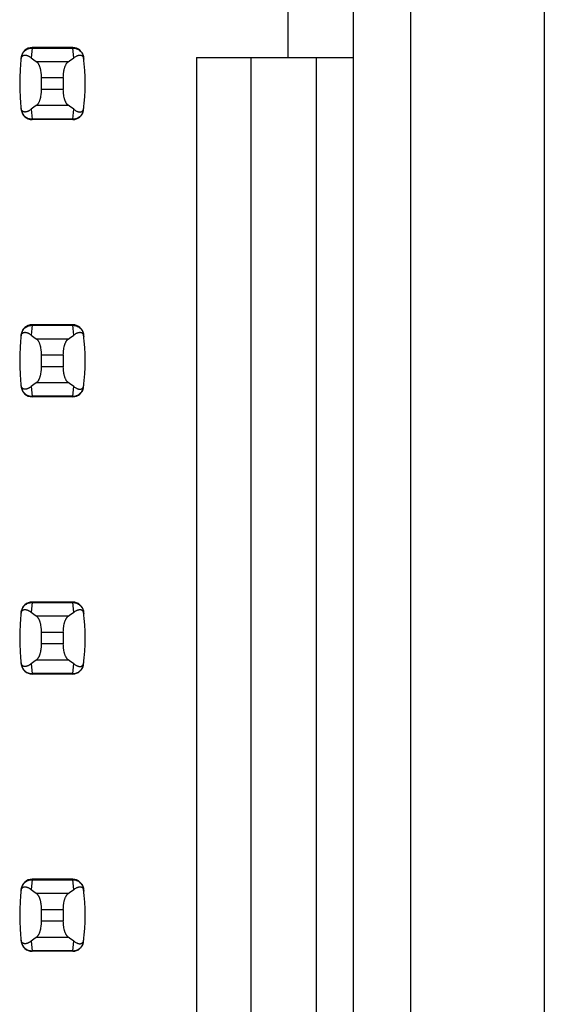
# Model space of a CAD drawing. Header units: inches. Extents: x 0.2 to 16.8, y 0.2 to 10.8.
# Tile 18 of 61: x 4.062 to 4.251, y 4.084 to 4.439. Entities that reach past the tile are written whole.
import ezdxf

# ---------------------------------------------------------------- set-up
doc = ezdxf.new("R2010")
doc.units = ezdxf.units.IN
doc.header["$LTSCALE"] = 0.935
doc.header["$MEASUREMENT"] = 0
doc.layers.get('0').update_dxf_attribs({"linetype": 'CONTINUOUS'})

msp = doc.modelspace()

# ---------------------------------------------------------------- linework, layer by layer
at = {"color": 7, "linetype": 'CONTINUOUS'}
for p, q in [((4.250928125, 8.10521875), (4.250928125, 3.03821875)), ((4.2027312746, 3.7332678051), (4.2027312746, 7.1976496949)), ((4.1821013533, 3.7432678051), (4.1821013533, 7.1881496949)), ((4.1584793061, 4.4251575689), (4.1584793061, 4.4487796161)), ((4.0807638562, 4.428700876), (4.0661160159, 4.428700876)), ((4.0622079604, 4.4252404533), (4.0621993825, 4.4251698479)), ((4.0846804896, 4.4251698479), (4.0846719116, 4.4252404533)), ((4.12540844, 4.4251575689), (4.1821013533, 4.4251575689)), ((4.12540844, 4.4251575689), (4.12540844, 3.8475985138)), ((4.1450934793, 3.8279134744), (4.1450934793, 4.4251575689)), ((4.1687155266, 3.8042914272), (4.1687155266, 4.4251575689)), ((4.0695029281, 4.4135775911), (4.0695029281, 4.4178399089)), ((4.0773769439, 4.4178399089), (4.0773769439, 4.4135775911)), ((4.0621993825, 4.4062476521), (4.0622079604, 4.4061770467)), ((4.0846719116, 4.4061770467), (4.0846804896, 4.4062476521)), ((4.0807638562, 4.402716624), (4.0661160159, 4.402716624)), ((4.0807638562, 4.328700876), (4.0661160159, 4.328700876)), ((4.0622079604, 4.3252404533), (4.0621993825, 4.3251698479)), ((4.0846804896, 4.3251698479), (4.0846719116, 4.3252404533)), ((4.0695029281, 4.3135775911), (4.0695029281, 4.3178399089)), ((4.0773769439, 4.3178399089), (4.0773769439, 4.3135775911)), ((4.0621993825, 4.3062476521), (4.0622079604, 4.3061770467)), ((4.0846719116, 4.3061770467), (4.0846804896, 4.3062476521)), ((4.0807638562, 4.302716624), (4.0661160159, 4.302716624)), ((4.0807638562, 4.228700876), (4.0661160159, 4.228700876)), ((4.0622079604, 4.2252404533), (4.0621993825, 4.2251698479)), ((4.0846804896, 4.2251698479), (4.0846719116, 4.2252404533)), ((4.0695029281, 4.2135775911), (4.0695029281, 4.2178399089)), ((4.0773769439, 4.2178399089), (4.0773769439, 4.2135775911)), ((4.0621993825, 4.2062476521), (4.0622079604, 4.2061770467)), ((4.0846719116, 4.2061770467), (4.0846804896, 4.2062476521)), ((4.0807638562, 4.202716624), (4.0661160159, 4.202716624)), ((4.0807638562, 4.128700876), (4.0661160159, 4.128700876)), ((4.0622079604, 4.1252404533), (4.0621993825, 4.1251698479)), ((4.0846804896, 4.1251698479), (4.0846719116, 4.1252404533)), ((4.0695029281, 4.1135775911), (4.0695029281, 4.1178399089)), ((4.0773769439, 4.1178399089), (4.0773769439, 4.1135775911)), ((4.0621993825, 4.1062476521), (4.0622079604, 4.1061770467)), ((4.0846719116, 4.1061770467), (4.0846804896, 4.1062476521)), ((4.0807638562, 4.102716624), (4.0661160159, 4.102716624))]:
    msp.add_line(p, q, dxfattribs=at)
at = {"color": 9, "linetype": 'CONTINUOUS'}
for p, q in [((4.0661078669, 4.4284996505), (4.0661160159, 4.428700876)), ((4.0807720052, 4.4284996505), (4.0807638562, 4.428700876)), ((4.0661078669, 4.4284996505), (4.0657673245, 4.4249971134)), ((4.0661078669, 4.4284996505), (4.0807720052, 4.4284996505)), ((4.0811125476, 4.4249971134), (4.0807720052, 4.4284996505)), ((4.0791194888, 4.4235441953), (4.0677603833, 4.4235441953)), ((4.0695029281, 4.4178399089), (4.0773769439, 4.4178399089)), ((4.0773769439, 4.4135775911), (4.0695029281, 4.4135775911)), ((4.0677603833, 4.4078733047), (4.0791194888, 4.4078733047)), ((4.0657673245, 4.4064203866), (4.0661078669, 4.4029178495)), ((4.0807720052, 4.4029178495), (4.0811125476, 4.4064203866)), ((4.0807720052, 4.4029178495), (4.0661078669, 4.4029178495)), ((4.0661160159, 4.402716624), (4.0661078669, 4.4029178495)), ((4.0807638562, 4.402716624), (4.0807720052, 4.4029178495)), ((4.0661078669, 4.3284996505), (4.0657673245, 4.3249971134)), ((4.0661078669, 4.3284996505), (4.0661160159, 4.328700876)), ((4.0661078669, 4.3284996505), (4.0807720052, 4.3284996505)), ((4.0807720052, 4.3284996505), (4.0807638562, 4.328700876)), ((4.0811125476, 4.3249971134), (4.0807720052, 4.3284996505)), ((4.0791194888, 4.3235441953), (4.0677603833, 4.3235441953)), ((4.0695029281, 4.3178399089), (4.0773769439, 4.3178399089)), ((4.0773769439, 4.3135775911), (4.0695029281, 4.3135775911)), ((4.0657673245, 4.3064203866), (4.0661078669, 4.3029178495)), ((4.0677603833, 4.3078733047), (4.0791194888, 4.3078733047)), ((4.0807720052, 4.3029178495), (4.0811125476, 4.3064203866)), ((4.0807720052, 4.3029178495), (4.0661078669, 4.3029178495)), ((4.0661160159, 4.302716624), (4.0661078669, 4.3029178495)), ((4.0807638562, 4.302716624), (4.0807720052, 4.3029178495)), ((4.0661078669, 4.2284996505), (4.0657673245, 4.2249971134)), ((4.0661078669, 4.2284996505), (4.0661160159, 4.228700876)), ((4.0661078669, 4.2284996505), (4.0807720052, 4.2284996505)), ((4.0807720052, 4.2284996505), (4.0807638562, 4.228700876)), ((4.0811125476, 4.2249971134), (4.0807720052, 4.2284996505)), ((4.0791194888, 4.2235441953), (4.0677603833, 4.2235441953)), ((4.0695029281, 4.2178399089), (4.0773769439, 4.2178399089)), ((4.0773769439, 4.2135775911), (4.0695029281, 4.2135775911)), ((4.0657673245, 4.2064203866), (4.0661078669, 4.2029178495)), ((4.0677603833, 4.2078733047), (4.0791194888, 4.2078733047)), ((4.0807720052, 4.2029178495), (4.0811125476, 4.2064203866)), ((4.0807720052, 4.2029178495), (4.0661078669, 4.2029178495)), ((4.0661160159, 4.202716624), (4.0661078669, 4.2029178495)), ((4.0807638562, 4.202716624), (4.0807720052, 4.2029178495)), ((4.0661078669, 4.1284996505), (4.0657673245, 4.1249971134)), ((4.0661078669, 4.1284996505), (4.0661160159, 4.128700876)), ((4.0661078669, 4.1284996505), (4.0807720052, 4.1284996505)), ((4.0807720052, 4.1284996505), (4.0807638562, 4.128700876)), ((4.0811125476, 4.1249971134), (4.0807720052, 4.1284996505)), ((4.0791194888, 4.1235441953), (4.0677603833, 4.1235441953)), ((4.0695029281, 4.1178399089), (4.0773769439, 4.1178399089)), ((4.0773769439, 4.1135775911), (4.0695029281, 4.1135775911)), ((4.0657673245, 4.1064203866), (4.0661078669, 4.1029178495)), ((4.0677603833, 4.1078733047), (4.0791194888, 4.1078733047)), ((4.0807720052, 4.1029178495), (4.0811125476, 4.1064203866)), ((4.0807720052, 4.1029178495), (4.0661078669, 4.1029178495)), ((4.0661160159, 4.102716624), (4.0661078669, 4.1029178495)), ((4.0807638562, 4.102716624), (4.0807720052, 4.1029178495))]:
    msp.add_line(p, q, dxfattribs=at)
at = {"color": 7, "linetype": 'CONTINUOUS'}
for centre, radius, start, end in [((4.0661160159, 4.4247638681), 0.0039370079, 90, 173.0471431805), ((4.0807638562, 4.4247638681), 0.0039370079, 6.9528568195, 90), ((4.1403690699, 4.41570875), 0.0787401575, 173.0988974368, 186.9011025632), ((4.0065108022, 4.41570875), 0.0787401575, 353.0988974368, 6.9011025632), ((4.0661160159, 4.4066536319), 0.0039370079, 186.9528568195, 270), ((4.0807638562, 4.4066536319), 0.0039370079, 270, 353.0471431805), ((4.0661160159, 4.3247638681), 0.0039370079, 90, 173.0471431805), ((4.0807638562, 4.3247638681), 0.0039370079, 6.9528568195, 90), ((4.1403690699, 4.31570875), 0.0787401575, 173.0988974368, 186.9011025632), ((4.0065108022, 4.31570875), 0.0787401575, 353.0988974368, 6.9011025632), ((4.0661160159, 4.3066536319), 0.0039370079, 186.9528568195, 270), ((4.0807638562, 4.3066536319), 0.0039370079, 270, 353.0471431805), ((4.0661160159, 4.2247638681), 0.0039370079, 90, 173.0471431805), ((4.0807638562, 4.2247638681), 0.0039370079, 6.9528568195, 90), ((4.1403690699, 4.21570875), 0.0787401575, 173.0988974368, 186.9011025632), ((4.0065108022, 4.21570875), 0.0787401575, 353.0988974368, 6.9011025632), ((4.0661160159, 4.2066536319), 0.0039370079, 186.9528568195, 270), ((4.0807638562, 4.2066536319), 0.0039370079, 270, 353.0471431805), ((4.0661160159, 4.1247638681), 0.0039370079, 90, 173.0471431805), ((4.0807638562, 4.1247638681), 0.0039370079, 6.9528568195, 90), ((4.1403690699, 4.11570875), 0.0787401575, 173.0988974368, 186.9011025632), ((4.0065108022, 4.11570875), 0.0787401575, 353.0988974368, 6.9011025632), ((4.0661160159, 4.1066536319), 0.0039370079, 186.9528568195, 270), ((4.0807638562, 4.1066536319), 0.0039370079, 270, 353.0471431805)]:
    msp.add_arc(centre, radius, start, end, dxfattribs=at)
for centre, major_axis, start_param, end_param in [((4.2515085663, 4.4424658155), (0.1968503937, 0), -2.8040324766, -2.7746840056), ((3.8953713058, 4.4424658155), (0.1968503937, 0), -0.366908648, -0.337560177), ((4.2515085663, 4.3889516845), (0.1968503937, -0), 2.7746840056, 2.8040324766), ((3.8953713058, 4.3889516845), (0.1968503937, -0), 0.3375601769, 0.366908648), ((4.2515085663, 4.3424658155), (0.1968503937, 0), -2.8040324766, -2.7746840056), ((3.8953713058, 4.3424658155), (0.1968503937, 0), -0.366908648, -0.337560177), ((4.2515085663, 4.2889516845), (0.1968503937, -0), 2.7746840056, 2.8040324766), ((3.8953713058, 4.2889516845), (0.1968503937, -0), 0.3375601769, 0.366908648), ((4.2515085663, 4.2424658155), (0.1968503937, 0), -2.8040324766, -2.7746840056), ((3.8953713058, 4.2424658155), (0.1968503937, 0), -0.366908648, -0.337560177), ((4.2515085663, 4.1889516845), (0.1968503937, -0), 2.7746840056, 2.8040324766), ((3.8953713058, 4.1889516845), (0.1968503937, -0), 0.3375601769, 0.366908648), ((4.2515085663, 4.1424658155), (0.1968503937, 0), -2.8040324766, -2.7746840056), ((3.8953713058, 4.1424658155), (0.1968503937, 0), -0.366908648, -0.337560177), ((4.2515085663, 4.0889516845), (0.1968503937, -0), 2.7746840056, 2.8040324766), ((3.8953713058, 4.0889516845), (0.1968503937, -0), 0.3375601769, 0.366908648)]:
    msp.add_ellipse(centre, major_axis=major_axis, ratio=0.2679491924, start_param=start_param, end_param=end_param, dxfattribs=at)
for points, knots in [([(4.0621152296, 4.4244465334), (4.0621281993, 4.4245586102), (4.0621621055, 4.4247626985), (4.0622587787, 4.4250976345), (4.0623872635, 4.4253637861), (4.062539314, 4.4255617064), (4.0626474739, 4.425670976), (4.062757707, 4.4257581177), (4.0629035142, 4.4258480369), (4.0630926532, 4.4259255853), (4.0633266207, 4.4259715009), (4.063562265, 4.4259788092), (4.063799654, 4.4259554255), (4.0640391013, 4.4259060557), (4.0642806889, 4.4258337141), (4.0645243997, 4.4257404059), (4.0647701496, 4.4256275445), (4.0650178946, 4.425496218), (4.0653568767, 4.4252936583), (4.0656043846, 4.4251207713), (4.0657673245, 4.4249971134)], [0, 0, 0, 0, 0.0706080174, 0.1290951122, 0.2179133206, 0.2532979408, 0.2849113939, 0.3138853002, 0.3410241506, 0.3919190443, 0.4408052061, 0.4894747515, 0.5389427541, 0.5897605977, 0.6422458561, 0.696596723, 0.7529452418, 0.8113824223, 0.8719884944, 1, 1, 1, 1]), ([(4.0811125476, 4.4249971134), (4.0812755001, 4.4251207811), (4.0815995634, 4.4253471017), (4.0820218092, 4.4255871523), (4.0823555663, 4.425740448), (4.0825992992, 4.4258337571), (4.0828409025, 4.4259061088), (4.0830803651, 4.425955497), (4.0833177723, 4.4259788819), (4.0835534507, 4.4259715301), (4.0837874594, 4.4259253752), (4.0839765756, 4.4258474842), (4.0841223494, 4.425757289), (4.0842325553, 4.4256699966), (4.0843406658, 4.42556074), (4.0844926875, 4.4253634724), (4.0846217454, 4.4250982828), (4.0847186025, 4.4247635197), (4.0847520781, 4.4245590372), (4.0847646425, 4.4244465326)], [0, 0, 0, 0, 0.1280284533, 0.2470469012, 0.3034021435, 0.3577597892, 0.4102519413, 0.4610765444, 0.5105505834, 0.5592265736, 0.6081269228, 0.6590555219, 0.6862185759, 0.7152146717, 0.7468335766, 0.7821728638, 0.8707184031, 0.9291508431, 1, 1, 1, 1]), ([(4.0695029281, 4.4178399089), (4.0695029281, 4.4181703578), (4.0694859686, 4.418663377), (4.0694290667, 4.4193127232), (4.0693520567, 4.4199330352), (4.0692445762, 4.4205299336), (4.0691057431, 4.4210964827), (4.0689912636, 4.4214887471), (4.0688655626, 4.4218545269), (4.0687298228, 4.4221919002), (4.0685852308, 4.4224992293), (4.0684329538, 4.4227751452), (4.0682741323, 4.4230185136), (4.0681097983, 4.4232284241), (4.0679409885, 4.4234040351), (4.0678208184, 4.4235020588), (4.0677603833, 4.4235441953)], [0, 0, 0, 0, 0.1617303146, 0.2411813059, 0.3189715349, 0.4676101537, 0.537658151, 0.6043887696, 0.6675327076, 0.7268809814, 0.782284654, 0.8336619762, 0.8810002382, 0.924368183, 0.9639419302, 1, 1, 1, 1]), ([(4.0773769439, 4.4178399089), (4.0773769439, 4.4181703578), (4.0773939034, 4.418663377), (4.0774508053, 4.4193127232), (4.0775278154, 4.4199330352), (4.0776352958, 4.4205299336), (4.077774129, 4.4210964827), (4.0778886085, 4.4214887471), (4.0780143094, 4.4218545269), (4.0781500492, 4.4221919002), (4.0782946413, 4.4224992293), (4.0784469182, 4.4227751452), (4.0786057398, 4.4230185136), (4.0787700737, 4.4232284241), (4.0789388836, 4.4234040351), (4.0790590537, 4.4235020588), (4.0791194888, 4.4235441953)], [0, 0, 0, 0, 0.1617303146, 0.2411813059, 0.3189715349, 0.4676101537, 0.537658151, 0.6043887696, 0.6675327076, 0.7268809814, 0.782284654, 0.8336619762, 0.8810002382, 0.924368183, 0.9639419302, 1, 1, 1, 1]), ([(4.0677603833, 4.4078733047), (4.0678208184, 4.4079154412), (4.0679409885, 4.4080134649), (4.0681097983, 4.4081890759), (4.0682741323, 4.4083989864), (4.0684329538, 4.4086423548), (4.0685852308, 4.4089182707), (4.0687298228, 4.4092255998), (4.0688655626, 4.4095629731), (4.0689912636, 4.4099287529), (4.0691057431, 4.4103210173), (4.0692445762, 4.4108875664), (4.0693520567, 4.4114844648), (4.0694290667, 4.4121047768), (4.0694859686, 4.412754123), (4.0695029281, 4.4132471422), (4.0695029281, 4.4135775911)], [0, 0, 0, 0, 0.0360580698, 0.075631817, 0.1189997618, 0.1663380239, 0.2177153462, 0.2731190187, 0.3324672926, 0.3956112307, 0.4623418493, 0.5323898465, 0.6810284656, 0.7588186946, 0.8382696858, 1, 1, 1, 1]), ([(4.0791194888, 4.4078733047), (4.0790590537, 4.4079154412), (4.0789388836, 4.4080134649), (4.0787700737, 4.4081890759), (4.0786057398, 4.4083989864), (4.0784469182, 4.4086423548), (4.0782946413, 4.4089182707), (4.0781500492, 4.4092255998), (4.0780143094, 4.4095629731), (4.0778886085, 4.4099287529), (4.077774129, 4.4103210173), (4.0776352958, 4.4108875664), (4.0775278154, 4.4114844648), (4.0774508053, 4.4121047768), (4.0773939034, 4.412754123), (4.0773769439, 4.4132471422), (4.0773769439, 4.4135775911)], [0, 0, 0, 0, 0.0360580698, 0.075631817, 0.1189997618, 0.1663380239, 0.2177153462, 0.2731190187, 0.3324672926, 0.3956112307, 0.4623418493, 0.5323898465, 0.6810284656, 0.7588186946, 0.8382696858, 1, 1, 1, 1]), ([(4.0657673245, 4.4064203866), (4.0656043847, 4.4062967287), (4.0653568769, 4.4061238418), (4.0650178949, 4.4059212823), (4.0647701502, 4.4057899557), (4.0645244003, 4.4056770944), (4.0642806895, 4.4055837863), (4.0640391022, 4.4055114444), (4.0637996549, 4.4054620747), (4.0635622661, 4.4054386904), (4.0633266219, 4.4054459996), (4.0630926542, 4.4054919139), (4.0629035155, 4.4055694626), (4.0627577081, 4.4056593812), (4.0626474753, 4.4057465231), (4.0625393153, 4.4058557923), (4.0623872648, 4.406053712), (4.0622587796, 4.4063198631), (4.0621621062, 4.4066547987), (4.0621281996, 4.4068588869), (4.0621152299, 4.4069709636)], [0, 0, 0, 0, 0.1280115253, 0.1886175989, 0.2470548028, 0.3034033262, 0.3577542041, 0.4102394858, 0.4610573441, 0.5105253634, 0.559194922, 0.608081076, 0.6589759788, 0.6861148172, 0.7150887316, 0.7467021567, 0.7820867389, 0.8709048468, 0.9293919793, 1, 1, 1, 1]), ([(4.0811125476, 4.4064203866), (4.081275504, 4.4062967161), (4.0815995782, 4.4060703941), (4.0820218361, 4.4058303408), (4.0823556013, 4.4056770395), (4.08259934, 4.4055837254), (4.0828409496, 4.405511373), (4.0830804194, 4.4054619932), (4.0833178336, 4.4054386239), (4.0835535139, 4.4054459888), (4.0837875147, 4.4054921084), (4.0839766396, 4.4055698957), (4.0841224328, 4.4056599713), (4.0842326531, 4.4057471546), (4.0843407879, 4.4058563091), (4.0844928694, 4.4060535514), (4.0846218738, 4.4063188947), (4.0847186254, 4.40665384), (4.084752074, 4.4068584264), (4.0847646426, 4.4069709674)], [0, 0, 0, 0, 0.1280244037, 0.2470392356, 0.3033929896, 0.3577492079, 0.4102397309, 0.4610624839, 0.5105347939, 0.5592093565, 0.6081067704, 0.6590250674, 0.6861777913, 0.7151598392, 0.746762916, 0.7820914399, 0.8706624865, 0.9291317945, 1, 1, 1, 1]), ([(4.0621152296, 4.3244465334), (4.0621281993, 4.3245586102), (4.0621621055, 4.3247626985), (4.0622587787, 4.3250976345), (4.0623872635, 4.3253637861), (4.062539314, 4.3255617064), (4.0626474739, 4.325670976), (4.062757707, 4.3257581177), (4.0629035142, 4.3258480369), (4.0630926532, 4.3259255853), (4.0633266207, 4.3259715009), (4.063562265, 4.3259788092), (4.063799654, 4.3259554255), (4.0640391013, 4.3259060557), (4.0642806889, 4.3258337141), (4.0645243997, 4.3257404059), (4.0647701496, 4.3256275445), (4.0650178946, 4.325496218), (4.0653568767, 4.3252936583), (4.0656043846, 4.3251207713), (4.0657673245, 4.3249971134)], [0, 0, 0, 0, 0.0706080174, 0.1290951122, 0.2179133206, 0.2532979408, 0.2849113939, 0.3138853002, 0.3410241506, 0.3919190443, 0.4408052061, 0.4894747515, 0.5389427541, 0.5897605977, 0.6422458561, 0.696596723, 0.7529452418, 0.8113824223, 0.8719884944, 1, 1, 1, 1]), ([(4.0811125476, 4.3249971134), (4.0812755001, 4.3251207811), (4.0815995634, 4.3253471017), (4.0820218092, 4.3255871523), (4.0823555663, 4.325740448), (4.0825992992, 4.3258337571), (4.0828409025, 4.3259061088), (4.0830803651, 4.325955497), (4.0833177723, 4.3259788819), (4.0835534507, 4.3259715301), (4.0837874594, 4.3259253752), (4.0839765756, 4.3258474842), (4.0841223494, 4.325757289), (4.0842325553, 4.3256699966), (4.0843406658, 4.32556074), (4.0844926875, 4.3253634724), (4.0846217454, 4.3250982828), (4.0847186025, 4.3247635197), (4.0847520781, 4.3245590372), (4.0847646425, 4.3244465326)], [0, 0, 0, 0, 0.1280284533, 0.2470469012, 0.3034021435, 0.3577597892, 0.4102519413, 0.4610765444, 0.5105505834, 0.5592265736, 0.6081269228, 0.6590555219, 0.6862185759, 0.7152146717, 0.7468335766, 0.7821728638, 0.8707184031, 0.9291508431, 1, 1, 1, 1]), ([(4.0695029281, 4.3178399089), (4.0695029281, 4.3181703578), (4.0694859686, 4.318663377), (4.0694290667, 4.3193127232), (4.0693520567, 4.3199330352), (4.0692445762, 4.3205299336), (4.0691057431, 4.3210964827), (4.0689912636, 4.3214887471), (4.0688655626, 4.3218545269), (4.0687298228, 4.3221919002), (4.0685852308, 4.3224992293), (4.0684329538, 4.3227751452), (4.0682741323, 4.3230185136), (4.0681097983, 4.3232284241), (4.0679409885, 4.3234040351), (4.0678208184, 4.3235020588), (4.0677603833, 4.3235441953)], [0, 0, 0, 0, 0.1617303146, 0.2411813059, 0.3189715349, 0.4676101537, 0.537658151, 0.6043887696, 0.6675327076, 0.7268809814, 0.782284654, 0.8336619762, 0.8810002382, 0.924368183, 0.9639419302, 1, 1, 1, 1]), ([(4.0773769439, 4.3178399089), (4.0773769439, 4.3181703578), (4.0773939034, 4.318663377), (4.0774508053, 4.3193127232), (4.0775278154, 4.3199330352), (4.0776352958, 4.3205299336), (4.077774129, 4.3210964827), (4.0778886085, 4.3214887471), (4.0780143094, 4.3218545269), (4.0781500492, 4.3221919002), (4.0782946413, 4.3224992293), (4.0784469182, 4.3227751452), (4.0786057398, 4.3230185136), (4.0787700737, 4.3232284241), (4.0789388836, 4.3234040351), (4.0790590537, 4.3235020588), (4.0791194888, 4.3235441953)], [0, 0, 0, 0, 0.1617303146, 0.2411813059, 0.3189715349, 0.4676101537, 0.537658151, 0.6043887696, 0.6675327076, 0.7268809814, 0.782284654, 0.8336619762, 0.8810002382, 0.924368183, 0.9639419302, 1, 1, 1, 1]), ([(4.0677603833, 4.3078733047), (4.0678208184, 4.3079154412), (4.0679409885, 4.3080134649), (4.0681097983, 4.3081890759), (4.0682741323, 4.3083989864), (4.0684329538, 4.3086423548), (4.0685852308, 4.3089182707), (4.0687298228, 4.3092255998), (4.0688655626, 4.3095629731), (4.0689912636, 4.3099287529), (4.0691057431, 4.3103210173), (4.0692445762, 4.3108875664), (4.0693520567, 4.3114844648), (4.0694290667, 4.3121047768), (4.0694859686, 4.312754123), (4.0695029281, 4.3132471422), (4.0695029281, 4.3135775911)], [0, 0, 0, 0, 0.0360580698, 0.075631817, 0.1189997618, 0.1663380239, 0.2177153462, 0.2731190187, 0.3324672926, 0.3956112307, 0.4623418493, 0.5323898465, 0.6810284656, 0.7588186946, 0.8382696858, 1, 1, 1, 1]), ([(4.0791194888, 4.3078733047), (4.0790590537, 4.3079154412), (4.0789388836, 4.3080134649), (4.0787700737, 4.3081890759), (4.0786057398, 4.3083989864), (4.0784469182, 4.3086423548), (4.0782946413, 4.3089182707), (4.0781500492, 4.3092255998), (4.0780143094, 4.3095629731), (4.0778886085, 4.3099287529), (4.077774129, 4.3103210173), (4.0776352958, 4.3108875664), (4.0775278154, 4.3114844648), (4.0774508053, 4.3121047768), (4.0773939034, 4.312754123), (4.0773769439, 4.3132471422), (4.0773769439, 4.3135775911)], [0, 0, 0, 0, 0.0360580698, 0.075631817, 0.1189997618, 0.1663380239, 0.2177153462, 0.2731190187, 0.3324672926, 0.3956112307, 0.4623418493, 0.5323898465, 0.6810284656, 0.7588186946, 0.8382696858, 1, 1, 1, 1]), ([(4.0657673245, 4.3064203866), (4.0656043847, 4.3062967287), (4.0653568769, 4.3061238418), (4.0650178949, 4.3059212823), (4.0647701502, 4.3057899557), (4.0645244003, 4.3056770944), (4.0642806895, 4.3055837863), (4.0640391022, 4.3055114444), (4.0637996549, 4.3054620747), (4.0635622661, 4.3054386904), (4.0633266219, 4.3054459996), (4.0630926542, 4.3054919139), (4.0629035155, 4.3055694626), (4.0627577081, 4.3056593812), (4.0626474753, 4.3057465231), (4.0625393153, 4.3058557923), (4.0623872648, 4.306053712), (4.0622587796, 4.3063198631), (4.0621621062, 4.3066547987), (4.0621281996, 4.3068588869), (4.0621152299, 4.3069709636)], [0, 0, 0, 0, 0.1280115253, 0.1886175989, 0.2470548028, 0.3034033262, 0.3577542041, 0.4102394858, 0.4610573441, 0.5105253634, 0.559194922, 0.608081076, 0.6589759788, 0.6861148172, 0.7150887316, 0.7467021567, 0.7820867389, 0.8709048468, 0.9293919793, 1, 1, 1, 1]), ([(4.0811125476, 4.3064203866), (4.081275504, 4.3062967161), (4.0815995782, 4.3060703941), (4.0820218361, 4.3058303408), (4.0823556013, 4.3056770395), (4.08259934, 4.3055837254), (4.0828409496, 4.305511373), (4.0830804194, 4.3054619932), (4.0833178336, 4.3054386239), (4.0835535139, 4.3054459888), (4.0837875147, 4.3054921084), (4.0839766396, 4.3055698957), (4.0841224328, 4.3056599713), (4.0842326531, 4.3057471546), (4.0843407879, 4.3058563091), (4.0844928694, 4.3060535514), (4.0846218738, 4.3063188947), (4.0847186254, 4.30665384), (4.084752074, 4.3068584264), (4.0847646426, 4.3069709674)], [0, 0, 0, 0, 0.1280244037, 0.2470392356, 0.3033929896, 0.3577492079, 0.4102397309, 0.4610624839, 0.5105347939, 0.5592093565, 0.6081067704, 0.6590250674, 0.6861777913, 0.7151598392, 0.746762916, 0.7820914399, 0.8706624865, 0.9291317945, 1, 1, 1, 1]), ([(4.0621152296, 4.2244465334), (4.0621281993, 4.2245586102), (4.0621621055, 4.2247626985), (4.0622587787, 4.2250976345), (4.0623872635, 4.2253637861), (4.062539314, 4.2255617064), (4.0626474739, 4.225670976), (4.062757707, 4.2257581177), (4.0629035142, 4.2258480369), (4.0630926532, 4.2259255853), (4.0633266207, 4.2259715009), (4.063562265, 4.2259788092), (4.063799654, 4.2259554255), (4.0640391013, 4.2259060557), (4.0642806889, 4.2258337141), (4.0645243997, 4.2257404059), (4.0647701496, 4.2256275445), (4.0650178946, 4.225496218), (4.0653568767, 4.2252936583), (4.0656043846, 4.2251207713), (4.0657673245, 4.2249971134)], [0, 0, 0, 0, 0.0706080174, 0.1290951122, 0.2179133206, 0.2532979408, 0.2849113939, 0.3138853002, 0.3410241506, 0.3919190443, 0.4408052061, 0.4894747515, 0.5389427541, 0.5897605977, 0.6422458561, 0.696596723, 0.7529452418, 0.8113824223, 0.8719884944, 1, 1, 1, 1]), ([(4.0695029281, 4.2178399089), (4.0695029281, 4.2181703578), (4.0694859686, 4.218663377), (4.0694290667, 4.2193127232), (4.0693520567, 4.2199330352), (4.0692445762, 4.2205299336), (4.0691057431, 4.2210964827), (4.0689912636, 4.2214887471), (4.0688655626, 4.2218545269), (4.0687298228, 4.2221919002), (4.0685852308, 4.2224992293), (4.0684329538, 4.2227751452), (4.0682741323, 4.2230185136), (4.0681097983, 4.2232284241), (4.0679409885, 4.2234040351), (4.0678208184, 4.2235020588), (4.0677603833, 4.2235441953)], [0, 0, 0, 0, 0.1617303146, 0.2411813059, 0.3189715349, 0.4676101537, 0.537658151, 0.6043887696, 0.6675327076, 0.7268809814, 0.782284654, 0.8336619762, 0.8810002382, 0.924368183, 0.9639419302, 1, 1, 1, 1]), ([(4.0773769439, 4.2178399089), (4.0773769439, 4.2181703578), (4.0773939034, 4.218663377), (4.0774508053, 4.2193127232), (4.0775278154, 4.2199330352), (4.0776352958, 4.2205299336), (4.077774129, 4.2210964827), (4.0778886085, 4.2214887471), (4.0780143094, 4.2218545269), (4.0781500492, 4.2221919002), (4.0782946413, 4.2224992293), (4.0784469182, 4.2227751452), (4.0786057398, 4.2230185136), (4.0787700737, 4.2232284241), (4.0789388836, 4.2234040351), (4.0790590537, 4.2235020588), (4.0791194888, 4.2235441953)], [0, 0, 0, 0, 0.1617303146, 0.2411813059, 0.3189715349, 0.4676101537, 0.537658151, 0.6043887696, 0.6675327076, 0.7268809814, 0.782284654, 0.8336619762, 0.8810002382, 0.924368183, 0.9639419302, 1, 1, 1, 1]), ([(4.0811125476, 4.2249971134), (4.0812755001, 4.2251207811), (4.0815995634, 4.2253471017), (4.0820218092, 4.2255871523), (4.0823555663, 4.225740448), (4.0825992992, 4.2258337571), (4.0828409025, 4.2259061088), (4.0830803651, 4.225955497), (4.0833177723, 4.2259788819), (4.0835534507, 4.2259715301), (4.0837874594, 4.2259253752), (4.0839765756, 4.2258474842), (4.0841223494, 4.225757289), (4.0842325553, 4.2256699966), (4.0843406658, 4.22556074), (4.0844926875, 4.2253634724), (4.0846217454, 4.2250982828), (4.0847186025, 4.2247635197), (4.0847520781, 4.2245590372), (4.0847646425, 4.2244465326)], [0, 0, 0, 0, 0.1280284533, 0.2470469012, 0.3034021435, 0.3577597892, 0.4102519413, 0.4610765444, 0.5105505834, 0.5592265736, 0.6081269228, 0.6590555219, 0.6862185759, 0.7152146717, 0.7468335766, 0.7821728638, 0.8707184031, 0.9291508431, 1, 1, 1, 1]), ([(4.0677603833, 4.2078733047), (4.0678208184, 4.2079154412), (4.0679409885, 4.2080134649), (4.0681097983, 4.2081890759), (4.0682741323, 4.2083989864), (4.0684329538, 4.2086423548), (4.0685852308, 4.2089182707), (4.0687298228, 4.2092255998), (4.0688655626, 4.2095629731), (4.0689912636, 4.2099287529), (4.0691057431, 4.2103210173), (4.0692445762, 4.2108875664), (4.0693520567, 4.2114844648), (4.0694290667, 4.2121047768), (4.0694859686, 4.212754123), (4.0695029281, 4.2132471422), (4.0695029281, 4.2135775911)], [0, 0, 0, 0, 0.0360580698, 0.075631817, 0.1189997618, 0.1663380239, 0.2177153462, 0.2731190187, 0.3324672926, 0.3956112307, 0.4623418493, 0.5323898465, 0.6810284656, 0.7588186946, 0.8382696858, 1, 1, 1, 1]), ([(4.0791194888, 4.2078733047), (4.0790590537, 4.2079154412), (4.0789388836, 4.2080134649), (4.0787700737, 4.2081890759), (4.0786057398, 4.2083989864), (4.0784469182, 4.2086423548), (4.0782946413, 4.2089182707), (4.0781500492, 4.2092255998), (4.0780143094, 4.2095629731), (4.0778886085, 4.2099287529), (4.077774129, 4.2103210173), (4.0776352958, 4.2108875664), (4.0775278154, 4.2114844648), (4.0774508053, 4.2121047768), (4.0773939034, 4.212754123), (4.0773769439, 4.2132471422), (4.0773769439, 4.2135775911)], [0, 0, 0, 0, 0.0360580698, 0.075631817, 0.1189997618, 0.1663380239, 0.2177153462, 0.2731190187, 0.3324672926, 0.3956112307, 0.4623418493, 0.5323898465, 0.6810284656, 0.7588186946, 0.8382696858, 1, 1, 1, 1]), ([(4.0657673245, 4.2064203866), (4.0656043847, 4.2062967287), (4.0653568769, 4.2061238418), (4.0650178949, 4.2059212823), (4.0647701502, 4.2057899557), (4.0645244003, 4.2056770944), (4.0642806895, 4.2055837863), (4.0640391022, 4.2055114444), (4.0637996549, 4.2054620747), (4.0635622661, 4.2054386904), (4.0633266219, 4.2054459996), (4.0630926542, 4.2054919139), (4.0629035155, 4.2055694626), (4.0627577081, 4.2056593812), (4.0626474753, 4.2057465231), (4.0625393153, 4.2058557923), (4.0623872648, 4.206053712), (4.0622587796, 4.2063198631), (4.0621621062, 4.2066547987), (4.0621281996, 4.2068588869), (4.0621152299, 4.2069709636)], [0, 0, 0, 0, 0.1280115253, 0.1886175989, 0.2470548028, 0.3034033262, 0.3577542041, 0.4102394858, 0.4610573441, 0.5105253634, 0.559194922, 0.608081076, 0.6589759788, 0.6861148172, 0.7150887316, 0.7467021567, 0.7820867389, 0.8709048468, 0.9293919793, 1, 1, 1, 1]), ([(4.0811125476, 4.2064203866), (4.081275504, 4.2062967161), (4.0815995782, 4.2060703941), (4.0820218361, 4.2058303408), (4.0823556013, 4.2056770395), (4.08259934, 4.2055837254), (4.0828409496, 4.205511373), (4.0830804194, 4.2054619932), (4.0833178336, 4.2054386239), (4.0835535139, 4.2054459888), (4.0837875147, 4.2054921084), (4.0839766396, 4.2055698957), (4.0841224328, 4.2056599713), (4.0842326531, 4.2057471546), (4.0843407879, 4.2058563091), (4.0844928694, 4.2060535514), (4.0846218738, 4.2063188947), (4.0847186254, 4.20665384), (4.084752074, 4.2068584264), (4.0847646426, 4.2069709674)], [0, 0, 0, 0, 0.1280244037, 0.2470392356, 0.3033929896, 0.3577492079, 0.4102397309, 0.4610624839, 0.5105347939, 0.5592093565, 0.6081067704, 0.6590250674, 0.6861777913, 0.7151598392, 0.746762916, 0.7820914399, 0.8706624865, 0.9291317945, 1, 1, 1, 1]), ([(4.0621152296, 4.1244465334), (4.0621281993, 4.1245586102), (4.0621621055, 4.1247626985), (4.0622587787, 4.1250976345), (4.0623872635, 4.1253637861), (4.062539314, 4.1255617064), (4.0626474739, 4.125670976), (4.062757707, 4.1257581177), (4.0629035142, 4.1258480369), (4.0630926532, 4.1259255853), (4.0633266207, 4.1259715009), (4.063562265, 4.1259788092), (4.063799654, 4.1259554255), (4.0640391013, 4.1259060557), (4.0642806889, 4.1258337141), (4.0645243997, 4.1257404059), (4.0647701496, 4.1256275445), (4.0650178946, 4.125496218), (4.0653568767, 4.1252936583), (4.0656043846, 4.1251207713), (4.0657673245, 4.1249971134)], [0, 0, 0, 0, 0.0706080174, 0.1290951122, 0.2179133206, 0.2532979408, 0.2849113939, 0.3138853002, 0.3410241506, 0.3919190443, 0.4408052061, 0.4894747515, 0.5389427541, 0.5897605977, 0.6422458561, 0.696596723, 0.7529452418, 0.8113824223, 0.8719884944, 1, 1, 1, 1]), ([(4.0695029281, 4.1178399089), (4.0695029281, 4.1181703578), (4.0694859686, 4.118663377), (4.0694290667, 4.1193127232), (4.0693520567, 4.1199330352), (4.0692445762, 4.1205299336), (4.0691057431, 4.1210964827), (4.0689912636, 4.1214887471), (4.0688655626, 4.1218545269), (4.0687298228, 4.1221919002), (4.0685852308, 4.1224992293), (4.0684329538, 4.1227751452), (4.0682741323, 4.1230185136), (4.0681097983, 4.1232284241), (4.0679409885, 4.1234040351), (4.0678208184, 4.1235020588), (4.0677603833, 4.1235441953)], [0, 0, 0, 0, 0.1617303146, 0.2411813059, 0.3189715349, 0.4676101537, 0.537658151, 0.6043887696, 0.6675327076, 0.7268809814, 0.782284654, 0.8336619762, 0.8810002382, 0.924368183, 0.9639419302, 1, 1, 1, 1]), ([(4.0773769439, 4.1178399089), (4.0773769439, 4.1181703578), (4.0773939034, 4.118663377), (4.0774508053, 4.1193127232), (4.0775278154, 4.1199330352), (4.0776352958, 4.1205299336), (4.077774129, 4.1210964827), (4.0778886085, 4.1214887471), (4.0780143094, 4.1218545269), (4.0781500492, 4.1221919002), (4.0782946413, 4.1224992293), (4.0784469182, 4.1227751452), (4.0786057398, 4.1230185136), (4.0787700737, 4.1232284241), (4.0789388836, 4.1234040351), (4.0790590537, 4.1235020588), (4.0791194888, 4.1235441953)], [0, 0, 0, 0, 0.1617303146, 0.2411813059, 0.3189715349, 0.4676101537, 0.537658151, 0.6043887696, 0.6675327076, 0.7268809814, 0.782284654, 0.8336619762, 0.8810002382, 0.924368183, 0.9639419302, 1, 1, 1, 1]), ([(4.0811125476, 4.1249971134), (4.0812755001, 4.1251207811), (4.0815995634, 4.1253471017), (4.0820218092, 4.1255871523), (4.0823555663, 4.125740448), (4.0825992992, 4.1258337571), (4.0828409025, 4.1259061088), (4.0830803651, 4.125955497), (4.0833177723, 4.1259788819), (4.0835534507, 4.1259715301), (4.0837874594, 4.1259253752), (4.0839765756, 4.1258474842), (4.0841223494, 4.125757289), (4.0842325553, 4.1256699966), (4.0843406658, 4.12556074), (4.0844926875, 4.1253634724), (4.0846217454, 4.1250982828), (4.0847186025, 4.1247635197), (4.0847520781, 4.1245590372), (4.0847646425, 4.1244465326)], [0, 0, 0, 0, 0.1280284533, 0.2470469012, 0.3034021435, 0.3577597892, 0.4102519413, 0.4610765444, 0.5105505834, 0.5592265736, 0.6081269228, 0.6590555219, 0.6862185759, 0.7152146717, 0.7468335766, 0.7821728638, 0.8707184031, 0.9291508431, 1, 1, 1, 1]), ([(4.0677603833, 4.1078733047), (4.0678208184, 4.1079154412), (4.0679409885, 4.1080134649), (4.0681097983, 4.1081890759), (4.0682741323, 4.1083989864), (4.0684329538, 4.1086423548), (4.0685852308, 4.1089182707), (4.0687298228, 4.1092255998), (4.0688655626, 4.1095629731), (4.0689912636, 4.1099287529), (4.0691057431, 4.1103210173), (4.0692445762, 4.1108875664), (4.0693520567, 4.1114844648), (4.0694290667, 4.1121047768), (4.0694859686, 4.112754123), (4.0695029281, 4.1132471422), (4.0695029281, 4.1135775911)], [0, 0, 0, 0, 0.0360580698, 0.075631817, 0.1189997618, 0.1663380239, 0.2177153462, 0.2731190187, 0.3324672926, 0.3956112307, 0.4623418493, 0.5323898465, 0.6810284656, 0.7588186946, 0.8382696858, 1, 1, 1, 1]), ([(4.0791194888, 4.1078733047), (4.0790590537, 4.1079154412), (4.0789388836, 4.1080134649), (4.0787700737, 4.1081890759), (4.0786057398, 4.1083989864), (4.0784469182, 4.1086423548), (4.0782946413, 4.1089182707), (4.0781500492, 4.1092255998), (4.0780143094, 4.1095629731), (4.0778886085, 4.1099287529), (4.077774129, 4.1103210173), (4.0776352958, 4.1108875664), (4.0775278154, 4.1114844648), (4.0774508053, 4.1121047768), (4.0773939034, 4.112754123), (4.0773769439, 4.1132471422), (4.0773769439, 4.1135775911)], [0, 0, 0, 0, 0.0360580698, 0.075631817, 0.1189997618, 0.1663380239, 0.2177153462, 0.2731190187, 0.3324672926, 0.3956112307, 0.4623418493, 0.5323898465, 0.6810284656, 0.7588186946, 0.8382696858, 1, 1, 1, 1]), ([(4.0657673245, 4.1064203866), (4.0656043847, 4.1062967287), (4.0653568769, 4.1061238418), (4.0650178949, 4.1059212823), (4.0647701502, 4.1057899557), (4.0645244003, 4.1056770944), (4.0642806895, 4.1055837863), (4.0640391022, 4.1055114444), (4.0637996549, 4.1054620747), (4.0635622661, 4.1054386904), (4.0633266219, 4.1054459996), (4.0630926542, 4.1054919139), (4.0629035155, 4.1055694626), (4.0627577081, 4.1056593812), (4.0626474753, 4.1057465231), (4.0625393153, 4.1058557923), (4.0623872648, 4.106053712), (4.0622587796, 4.1063198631), (4.0621621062, 4.1066547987), (4.0621281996, 4.1068588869), (4.0621152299, 4.1069709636)], [0, 0, 0, 0, 0.1280115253, 0.1886175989, 0.2470548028, 0.3034033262, 0.3577542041, 0.4102394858, 0.4610573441, 0.5105253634, 0.559194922, 0.608081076, 0.6589759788, 0.6861148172, 0.7150887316, 0.7467021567, 0.7820867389, 0.8709048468, 0.9293919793, 1, 1, 1, 1]), ([(4.0811125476, 4.1064203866), (4.081275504, 4.1062967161), (4.0815995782, 4.1060703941), (4.0820218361, 4.1058303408), (4.0823556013, 4.1056770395), (4.08259934, 4.1055837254), (4.0828409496, 4.105511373), (4.0830804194, 4.1054619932), (4.0833178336, 4.1054386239), (4.0835535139, 4.1054459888), (4.0837875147, 4.1054921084), (4.0839766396, 4.1055698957), (4.0841224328, 4.1056599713), (4.0842326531, 4.1057471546), (4.0843407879, 4.1058563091), (4.0844928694, 4.1060535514), (4.0846218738, 4.1063188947), (4.0847186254, 4.10665384), (4.084752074, 4.1068584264), (4.0847646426, 4.1069709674)], [0, 0, 0, 0, 0.1280244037, 0.2470392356, 0.3033929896, 0.3577492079, 0.4102397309, 0.4610624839, 0.5105347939, 0.5592093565, 0.6081067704, 0.6590250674, 0.6861777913, 0.7151598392, 0.746762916, 0.7820914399, 0.8706624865, 0.9291317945, 1, 1, 1, 1])]:
    msp.add_open_spline(points, degree=3, knots=knots, dxfattribs=at)
at = {"color": 9, "linetype": 'CONTINUOUS'}
for points, knots in [([(4.0621993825, 4.4251698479), (4.062227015, 4.4253981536), (4.0623274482, 4.4258510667), (4.0626018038, 4.4264906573), (4.0629890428, 4.4270724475), (4.0634785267, 4.4275767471), (4.0640578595, 4.4279819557), (4.0647034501, 4.4282795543), (4.065393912, 4.4284620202), (4.0658700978, 4.4285015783), (4.0661078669, 4.4284996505)], [0, 0, 0, 0, 0.1229784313, 0.2462987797, 0.370184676, 0.49464415, 0.6199139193, 0.7460841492, 0.872847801, 1, 1, 1, 1]), ([(4.0807720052, 4.4284996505), (4.0810097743, 4.4285015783), (4.08148596, 4.4284620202), (4.082176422, 4.4282795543), (4.0828220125, 4.4279819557), (4.0834013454, 4.4275767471), (4.0838908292, 4.4270724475), (4.0842780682, 4.4264906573), (4.0845524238, 4.4258510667), (4.0846528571, 4.4253981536), (4.0846804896, 4.4251698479)], [0, 0, 0, 0, 0.1271521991, 0.2539158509, 0.3800860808, 0.5053558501, 0.629815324, 0.7537012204, 0.8770215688, 1, 1, 1, 1]), ([(4.0621993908, 4.4062475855), (4.0622279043, 4.4060193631), (4.0623285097, 4.4055667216), (4.0626016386, 4.4049266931), (4.0629888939, 4.404344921), (4.0634786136, 4.4038408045), (4.0640578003, 4.4034353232), (4.0647033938, 4.4031377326), (4.0653941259, 4.402956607), (4.0658700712, 4.4029168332), (4.0661078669, 4.4029178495)], [0, 0, 0, 0, 0.1229985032, 0.2462822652, 0.3701470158, 0.4946434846, 0.61994985, 0.7460997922, 0.8728295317, 1, 1, 1, 1]), ([(4.0807720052, 4.4029178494), (4.0810097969, 4.4029168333), (4.0814857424, 4.4029566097), (4.0821764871, 4.4031377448), (4.082822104, 4.4034352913), (4.0834012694, 4.4038407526), (4.0838907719, 4.4043450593), (4.0842780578, 4.4049268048), (4.0845524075, 4.405566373), (4.0846528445, 4.4060192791), (4.0846804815, 4.4062475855)], [0, 0, 0, 0, 0.1271655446, 0.2538944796, 0.3800505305, 0.5053463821, 0.6298162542, 0.753695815, 0.8770168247, 1, 1, 1, 1]), ([(4.0621993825, 4.3251698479), (4.062227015, 4.3253981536), (4.0623274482, 4.3258510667), (4.0626018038, 4.3264906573), (4.0629890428, 4.3270724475), (4.0634785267, 4.3275767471), (4.0640578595, 4.3279819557), (4.0647034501, 4.3282795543), (4.065393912, 4.3284620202), (4.0658700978, 4.3285015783), (4.0661078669, 4.3284996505)], [0, 0, 0, 0, 0.1229784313, 0.2462987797, 0.370184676, 0.49464415, 0.6199139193, 0.7460841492, 0.872847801, 1, 1, 1, 1]), ([(4.0807720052, 4.3284996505), (4.0810097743, 4.3285015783), (4.08148596, 4.3284620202), (4.082176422, 4.3282795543), (4.0828220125, 4.3279819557), (4.0834013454, 4.3275767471), (4.0838908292, 4.3270724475), (4.0842780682, 4.3264906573), (4.0845524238, 4.3258510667), (4.0846528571, 4.3253981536), (4.0846804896, 4.3251698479)], [0, 0, 0, 0, 0.1271521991, 0.2539158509, 0.3800860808, 0.5053558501, 0.629815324, 0.7537012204, 0.8770215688, 1, 1, 1, 1]), ([(4.0621993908, 4.3062475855), (4.0622279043, 4.3060193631), (4.0623285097, 4.3055667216), (4.0626016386, 4.3049266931), (4.0629888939, 4.304344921), (4.0634786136, 4.3038408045), (4.0640578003, 4.3034353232), (4.0647033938, 4.3031377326), (4.0653941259, 4.302956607), (4.0658700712, 4.3029168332), (4.0661078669, 4.3029178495)], [0, 0, 0, 0, 0.1229985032, 0.2462822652, 0.3701470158, 0.4946434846, 0.61994985, 0.7460997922, 0.8728295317, 1, 1, 1, 1]), ([(4.0807720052, 4.3029178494), (4.0810097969, 4.3029168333), (4.0814857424, 4.3029566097), (4.0821764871, 4.3031377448), (4.082822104, 4.3034352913), (4.0834012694, 4.3038407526), (4.0838907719, 4.3043450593), (4.0842780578, 4.3049268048), (4.0845524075, 4.305566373), (4.0846528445, 4.3060192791), (4.0846804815, 4.3062475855)], [0, 0, 0, 0, 0.1271655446, 0.2538944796, 0.3800505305, 0.5053463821, 0.6298162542, 0.753695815, 0.8770168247, 1, 1, 1, 1]), ([(4.0621993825, 4.2251698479), (4.062227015, 4.2253981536), (4.0623274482, 4.2258510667), (4.0626018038, 4.2264906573), (4.0629890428, 4.2270724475), (4.0634785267, 4.2275767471), (4.0640578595, 4.2279819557), (4.0647034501, 4.2282795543), (4.065393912, 4.2284620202), (4.0658700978, 4.2285015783), (4.0661078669, 4.2284996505)], [0, 0, 0, 0, 0.1229784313, 0.2462987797, 0.370184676, 0.49464415, 0.6199139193, 0.7460841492, 0.872847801, 1, 1, 1, 1]), ([(4.0807720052, 4.2284996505), (4.0810097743, 4.2285015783), (4.08148596, 4.2284620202), (4.082176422, 4.2282795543), (4.0828220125, 4.2279819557), (4.0834013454, 4.2275767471), (4.0838908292, 4.2270724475), (4.0842780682, 4.2264906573), (4.0845524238, 4.2258510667), (4.0846528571, 4.2253981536), (4.0846804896, 4.2251698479)], [0, 0, 0, 0, 0.1271521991, 0.2539158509, 0.3800860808, 0.5053558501, 0.629815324, 0.7537012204, 0.8770215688, 1, 1, 1, 1]), ([(4.0621993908, 4.2062475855), (4.0622279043, 4.2060193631), (4.0623285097, 4.2055667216), (4.0626016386, 4.2049266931), (4.0629888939, 4.204344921), (4.0634786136, 4.2038408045), (4.0640578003, 4.2034353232), (4.0647033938, 4.2031377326), (4.0653941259, 4.202956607), (4.0658700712, 4.2029168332), (4.0661078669, 4.2029178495)], [0, 0, 0, 0, 0.1229985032, 0.2462822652, 0.3701470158, 0.4946434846, 0.61994985, 0.7460997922, 0.8728295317, 1, 1, 1, 1]), ([(4.0807720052, 4.2029178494), (4.0810097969, 4.2029168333), (4.0814857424, 4.2029566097), (4.0821764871, 4.2031377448), (4.082822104, 4.2034352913), (4.0834012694, 4.2038407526), (4.0838907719, 4.2043450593), (4.0842780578, 4.2049268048), (4.0845524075, 4.205566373), (4.0846528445, 4.2060192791), (4.0846804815, 4.2062475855)], [0, 0, 0, 0, 0.1271655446, 0.2538944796, 0.3800505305, 0.5053463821, 0.6298162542, 0.753695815, 0.8770168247, 1, 1, 1, 1]), ([(4.0621993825, 4.1251698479), (4.062227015, 4.1253981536), (4.0623274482, 4.1258510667), (4.0626018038, 4.1264906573), (4.0629890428, 4.1270724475), (4.0634785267, 4.1275767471), (4.0640578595, 4.1279819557), (4.0647034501, 4.1282795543), (4.065393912, 4.1284620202), (4.0658700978, 4.1285015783), (4.0661078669, 4.1284996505)], [0, 0, 0, 0, 0.1229784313, 0.2462987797, 0.370184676, 0.49464415, 0.6199139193, 0.7460841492, 0.872847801, 1, 1, 1, 1]), ([(4.0807720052, 4.1284996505), (4.0810097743, 4.1285015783), (4.08148596, 4.1284620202), (4.082176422, 4.1282795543), (4.0828220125, 4.1279819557), (4.0834013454, 4.1275767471), (4.0838908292, 4.1270724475), (4.0842780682, 4.1264906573), (4.0845524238, 4.1258510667), (4.0846528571, 4.1253981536), (4.0846804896, 4.1251698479)], [0, 0, 0, 0, 0.1271521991, 0.2539158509, 0.3800860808, 0.5053558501, 0.629815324, 0.7537012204, 0.8770215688, 1, 1, 1, 1]), ([(4.0621993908, 4.1062475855), (4.0622279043, 4.1060193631), (4.0623285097, 4.1055667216), (4.0626016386, 4.1049266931), (4.0629888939, 4.104344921), (4.0634786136, 4.1038408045), (4.0640578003, 4.1034353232), (4.0647033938, 4.1031377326), (4.0653941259, 4.102956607), (4.0658700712, 4.1029168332), (4.0661078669, 4.1029178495)], [0, 0, 0, 0, 0.1229985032, 0.2462822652, 0.3701470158, 0.4946434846, 0.61994985, 0.7460997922, 0.8728295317, 1, 1, 1, 1]), ([(4.0807720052, 4.1029178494), (4.0810097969, 4.1029168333), (4.0814857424, 4.1029566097), (4.0821764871, 4.1031377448), (4.082822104, 4.1034352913), (4.0834012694, 4.1038407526), (4.0838907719, 4.1043450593), (4.0842780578, 4.1049268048), (4.0845524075, 4.105566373), (4.0846528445, 4.1060192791), (4.0846804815, 4.1062475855)], [0, 0, 0, 0, 0.1271655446, 0.2538944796, 0.3800505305, 0.5053463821, 0.6298162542, 0.753695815, 0.8770168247, 1, 1, 1, 1])]:
    msp.add_open_spline(points, degree=3, knots=knots, dxfattribs=at)

doc.saveas('drawing.dxf')
